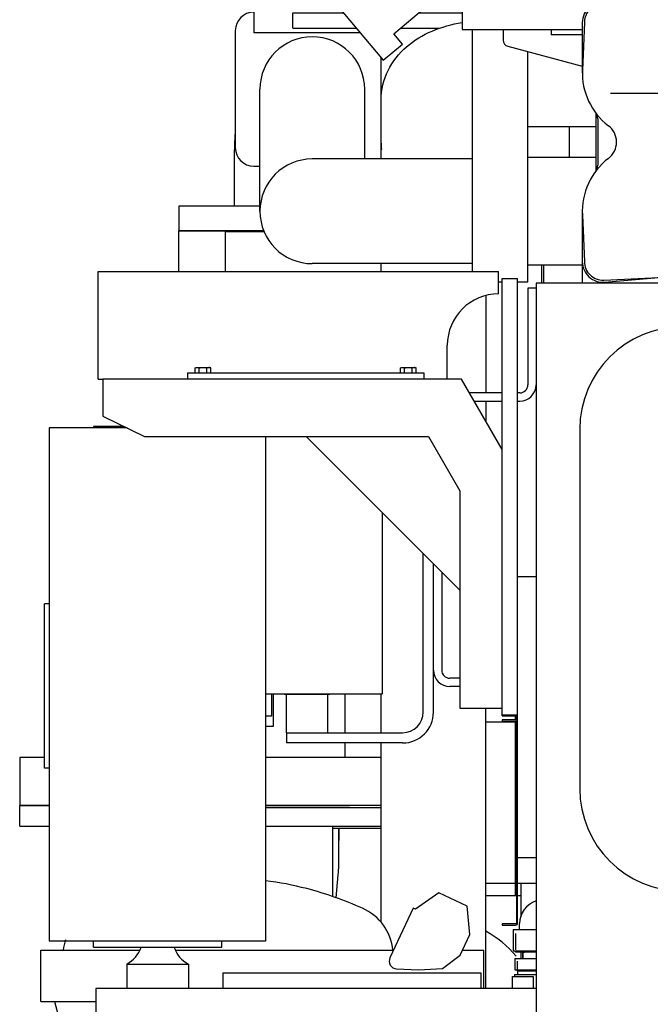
# Model space of a CAD drawing. Header units: millimetres. Extents: x 0 to 1189, y 0 to 841.
# Tile 36 of 103: x 341 to 372, y 632 to 680. Entities that reach past the tile are written whole.
import ezdxf

# ---------------------------------------------------------------- set-up
doc = ezdxf.new("R2010")
doc.units = ezdxf.units.MM
doc.header["$LTSCALE"] = 65.395
for name, color, linetype in [('1907_731000_02_SIMPLE1_D_ABL810', 7, 'CONTINUOUS'), ('1907_731000_02_SIMPLE1_T1_D_PBL811', 7, 'CONTINUOUS'), ('1907_765000_04_SIMPLE1_A_ABL817', 7, 'CONTINUOUS'), ('1907_765000_04_SIMPLE1_T1_A_PBL818', 7, 'CONTINUOUS'), ('1937_111000_09_SIMPLE1_D_ABL790', 7, 'CONTINUOUS'), ('1937_111000_09_SIMPLE1_T1_D_PBL791', 7, 'CONTINUOUS'), ('1937_111200_09_SIMPLE1_B_ABL822', 7, 'CONTINUOUS'), ('1937_111200_09_SIMPLE1_T2_B_PBL874', 7, 'CONTINUOUS'), ('1937_832000_08_SIMPLE1_T2_X_PBL861', 7, 'CONTINUOUS'), ('1937_832000_08_SIMPLE1_X_ABL860', 7, 'CONTINUOUS'), ('32007_040000_TLKGS_KS_ABL840', 7, 'CONTINUOUS'), ('32007_040000_TLKGS_KS_V_ABL792', 7, 'CONTINUOUS'), ('32007_041000_TLKGS_KS_ABL841', 7, 'CONTINUOUS'), ('32007_041000_TLKGS_KS_V_ABL793', 7, 'CONTINUOUS'), ('32007_060000_TLKGS_KGS_ABL805', 7, 'CONTINUOUS'), ('32007_060000_TLKGS_KGS_V_ABL796', 7, 'CONTINUOUS'), ('32007_061000_TLKGS_KGS_V_ABL797', 7, 'CONTINUOUS'), ('32007_062000_TLKGS_KGS_TL_ABL867', 7, 'CONTINUOUS'), ('32007_062000_TLKGS_KGS_TL_V_ABL824', 7, 'CONTINUOUS'), ('32007_390200_01_SIMPLE1_T1_X_PBL845', 7, 'CONTINUOUS'), ('32007_390200_01_SIMPLE1_T2_X_PBL864', 7, 'CONTINUOUS'), ('32007_390200_01_SIMPLE1_X#AF0_ABL844', 7, 'CONTINUOUS'), ('32007_390500_01_SIMPLE1_T1_X_PBL831', 7, 'CONTINUOUS'), ('32007_390500_01_SIMPLE1_X_ABL830', 7, 'CONTINUOUS'), ('32007_394500_01_ABL842', 7, 'CONTINUOUS'), ('32007_723600_01_SIMPLE1_A_ABL872', 7, 'CONTINUOUS'), ('32007_723600_01_SIMPLE1_T1_A_PBL873', 7, 'CONTINUOUS'), ('32007_724700_02_SIMPLE1_T1_X_PBL871', 7, 'CONTINUOUS'), ('32007_724700_02_SIMPLE1_X_ABL870', 7, 'CONTINUOUS'), ('32007_728000_01_SIMPLE1_T2_X_PBL826', 7, 'CONTINUOUS'), ('32007_728000_01_SIMPLE1_T3_X_PBL827', 7, 'CONTINUOUS'), ('32007_728000_01_SIMPLE1_T3_X_PBL879', 7, 'CONTINUOUS'), ('32007_728000_01_SIMPLE1_X_ABL825', 7, 'CONTINUOUS'), ('32007_833000_01_SIMPLE1_T1_X_PBL875', 7, 'CONTINUOUS'), ('32007_833000_01_SIMPLE1_T3_X_PBL839', 7, 'CONTINUOUS'), ('32007_833000_01_SIMPLE1_X#AF1_ABL838', 7, 'CONTINUOUS'), ('32007_833000_02_SIMPLE1_T2_X_PBL854', 7, 'CONTINUOUS'), ('32007_833000_02_SIMPLE1_X_ABL853', 7, 'CONTINUOUS'), ('32007_836000_02_SIMPLE1_T2_X_PBL856', 7, 'CONTINUOUS'), ('32007_836000_02_SIMPLE1_X_ABL855', 7, 'CONTINUOUS'), ('32007_839200_01_ABL868', 7, 'CONTINUOUS'), ('32007_839200_01_SIMPLE1_A_ABL865', 7, 'CONTINUOUS'), ('32007_839200_01_SIMPLE1_T1_A_PBL866', 7, 'CONTINUOUS'), ('32067_000000_TLKGS_MARKETING_ABL783', 7, 'CONTINUOUS'), ('32067_030000_TLKGS_V_ABL784', 7, 'CONTINUOUS'), ('32067_100000_TLKGS_V_ABL785', 7, 'CONTINUOUS'), ('32067_300000_TLKGS_V_ABL832', 7, 'CONTINUOUS'), ('32067_390200_01_SIMPLE1_T1_X_PBL863', 7, 'CONTINUOUS'), ('32067_390200_01_SIMPLE1_X_ABL862', 7, 'CONTINUOUS'), ('32067_700000_TLKGS_V_ABL802', 7, 'CONTINUOUS'), ('32067_727000_01_SIMPLE1_T1_X_PBL804', 7, 'CONTINUOUS'), ('32067_727000_01_SIMPLE1_X_ABL803', 7, 'CONTINUOUS'), ('32067_800000_TLKGS_V_ABL837', 7, 'CONTINUOUS'), ('34007_390500_01_SIMPLE1_T1_X_PBL829', 7, 'CONTINUOUS'), ('34007_390500_01_SIMPLE1_X_ABL828', 7, 'CONTINUOUS'), ('34007_390700_01_SIMPLE1_T1_X_PBL835', 7, 'CONTINUOUS'), ('34007_390700_01_SIMPLE1_T2_X_PBL834', 7, 'CONTINUOUS'), ('34007_390700_01_SIMPLE1_T3_X_PBL836', 7, 'CONTINUOUS'), ('34007_390700_01_SIMPLE1_X#AF0_ABL833', 7, 'CONTINUOUS'), ('34007_394000_01_SIMPLE1_T1_X_PBL849', 7, 'CONTINUOUS'), ('34007_394000_01_SIMPLE1_X_ABL848', 7, 'CONTINUOUS'), ('34007_394200_01_SIMPLE1_T1_X_PBL859', 7, 'CONTINUOUS'), ('34007_394200_01_SIMPLE1_T2_X_PBL852', 7, 'CONTINUOUS'), ('34007_394200_01_SIMPLE1_T3_X_PBL851', 7, 'CONTINUOUS'), ('34007_394200_01_SIMPLE1_X_ABL850', 7, 'CONTINUOUS'), ('46007_884508_01_PBL843', 7, 'CONTINUOUS'), ('D3955-S16E-G1_2_PBL869', 7, 'CONTINUOUS'), ('I4017-M8X20_PBL847', 7, 'CONTINUOUS'), ('I4017-M8X20_PBL858', 7, 'CONTINUOUS'), ('right_11_VBL782', 7, 'CONTINUOUS')]:
    doc.layers.add(name, color=color, linetype=linetype)

# ---------------------------------------------------------------- blocks, each defined once
blk = doc.blocks.new('1937_111000_09_SIMPLE1_T1_D_PBL791', base_point=(396.507, 619.625))
at = {"layer": '1937_111000_09_SIMPLE1_T1_D_PBL791', "color": 7, "linetype": 'Continuous'}
for p, q in [((366.007, 666.75), (366.007, 619.069)), ((432.007, 666.75), (366.007, 666.75)), ((366.007, 652.45), (365.107, 652.45)), ((366.007, 638.75), (365.107, 638.75))]:
    blk.add_line(p, q, dxfattribs=at)
blk = doc.blocks.new('1937_111000_09_SIMPLE1_D_ABL790', base_point=(396.507, 626.3))
at = {"layer": '1937_111000_09_SIMPLE1_T1_D_PBL791'}
blk.add_blockref('1937_111000_09_SIMPLE1_T1_D_PBL791', (396.507, 619.625), dxfattribs=at)
blk = doc.blocks.new('1937_111200_09_SIMPLE1_T2_B_PBL874', base_point=(382.882, 650.875))
at = {"layer": '1937_111200_09_SIMPLE1_T2_B_PBL874', "color": 7, "linetype": 'Continuous'}
for p, q in [((392.632, 664.625), (373.132, 664.625)), ((368.132, 659.625), (368.132, 642.125)), ((397.632, 642.125), (397.632, 659.625)), ((373.132, 637.125), (392.632, 637.125))]:
    blk.add_line(p, q, dxfattribs=at)
for centre, start, end in [((373.132, 659.625), 90, 180), ((392.632, 659.625), 0, 90), ((373.132, 642.125), 180, 270), ((392.632, 642.125), 270, 360)]:
    blk.add_arc(centre, 5, start, end, dxfattribs=at)
blk = doc.blocks.new('1937_111200_09_SIMPLE1_B_ABL822', base_point=(399.979, 637.957))
at = {"layer": '1937_111200_09_SIMPLE1_T2_B_PBL874'}
blk.add_blockref('1937_111200_09_SIMPLE1_T2_B_PBL874', (382.882, 650.875), dxfattribs=at)
blk = doc.blocks.new('32067_100000_TLKGS_V_ABL785', base_point=(396.507, 616.65))
at = {"layer": '1937_111000_09_SIMPLE1_D_ABL790'}
blk.add_blockref('1937_111000_09_SIMPLE1_D_ABL790', (396.507, 626.3), dxfattribs=at)
at = {"layer": '1937_111200_09_SIMPLE1_B_ABL822'}
blk.add_blockref('1937_111200_09_SIMPLE1_B_ABL822', (399.979, 637.957), dxfattribs=at)
blk = doc.blocks.new('32067_727000_01_SIMPLE1_T1_X_PBL804', base_point=(381.185, 709.573))
at = {"layer": '32067_727000_01_SIMPLE1_T1_X_PBL804', "color": 7, "linetype": 'Continuous'}
for p, q in [((352.265, 720.014), (352.265, 678.95)), ((353.113, 684.105), (358.562, 677.611)), ((359.075, 678.897), (360.624, 680.196)), ((357.438, 678.95), (352.265, 678.95)), ((359.496, 678.395), (359.075, 678.897)), ((366.746, 679.1), (366.746, 678.846)), ((368.257, 678.846), (366.746, 678.846)), ((358.562, 677.611), (359.496, 678.395))]:
    blk.add_line(p, q, dxfattribs=at)
blk = doc.blocks.new('32067_727000_01_SIMPLE1_X_ABL803', base_point=(381.185, 709.573))
at = {"layer": '32067_727000_01_SIMPLE1_T1_X_PBL804'}
blk.add_blockref('32067_727000_01_SIMPLE1_T1_X_PBL804', (381.185, 709.573), dxfattribs=at)
blk = doc.blocks.new('32067_700000_TLKGS_V_ABL802', base_point=(381.185, 709.573))
at = {"layer": '32067_727000_01_SIMPLE1_X_ABL803'}
blk.add_blockref('32067_727000_01_SIMPLE1_X_ABL803', (381.185, 709.573), dxfattribs=at)
blk = doc.blocks.new('34007_390700_01_SIMPLE1_T2_X_PBL834', base_point=(354.402, 654.062))
at = {"layer": '34007_390700_01_SIMPLE1_T2_X_PBL834', "color": 7, "linetype": 'Continuous'}
for p, q in [((344.907, 662.075), (344.907, 660.275)), ((362.379, 662.075), (344.907, 662.075)), ((364.357, 658.649), (362.379, 662.075)), ((344.907, 660.275), (346.939, 659.275)), ((344.447, 659.775), (344.447, 659.695)), ((345.923, 659.775), (344.447, 659.775)), ((346.939, 659.275), (360.763, 659.275)), ((354.807, 659.275), (362.29, 651.793)), ((360.763, 659.275), (362.29, 656.63)), ((362.29, 656.63), (362.29, 646.05)), ((362.29, 646.05), (364.357, 646.05))]:
    blk.add_line(p, q, dxfattribs=at)
blk = doc.blocks.new('34007_390700_01_SIMPLE1_T1_X_PBL835', base_point=(355.227, 628.687))
at = {"layer": '34007_390700_01_SIMPLE1_T1_X_PBL835', "color": 7, "linetype": 'Continuous'}
for p, q in [((344.447, 634.395), (344.447, 634.695)), ((350.697, 634.395), (350.697, 634.695)), ((344.447, 634.395), (350.697, 634.395)), ((346.072, 633.576), (346.072, 632.395)), ((346.072, 633.576), (349.072, 633.576)), ((349.072, 633.576), (349.072, 632.395)), ((344.572, 632.395), (344.572, 629.627)), ((366.007, 632.395), (344.572, 632.395)), ((344.49, 629.373), (344.572, 629.627)), ((351.202, 627.192), (344.49, 629.373)), ((365.707, 622.479), (360.218, 624.263)), ((366.007, 622.697), (365.707, 622.479))]:
    blk.add_line(p, q, dxfattribs=at)
for centre, start, end in [((345.358, 634.895), 298.4339, 340.5293), ((349.786, 634.895), 199.4707, 241.5661)]:
    blk.add_arc(centre, 1.5, start, end, dxfattribs=at)
blk = doc.blocks.new('34007_390700_01_SIMPLE1_T3_X_PBL836', base_point=(354.432, 664.275))
at = {"layer": '34007_390700_01_SIMPLE1_T3_X_PBL836', "color": 7, "linetype": 'Continuous'}
for p, q in [((344.682, 662.075), (344.682, 667.325)), ((344.682, 667.325), (364.182, 667.325)), ((364.182, 666.225), (364.182, 667.325)), ((361.682, 662.075), (361.682, 663.725)), ((344.682, 662.075), (344.907, 662.075))]:
    blk.add_line(p, q, dxfattribs=at)
blk.add_arc((364.182, 663.725), 2.5, 90, 180, dxfattribs=at)
blk = doc.blocks.new('34007_390700_01_SIMPLE1_X#AF0_ABL833', base_point=(355.227, 644.902))
at = {"layer": '34007_390700_01_SIMPLE1_T1_X_PBL835'}
blk.add_blockref('34007_390700_01_SIMPLE1_T1_X_PBL835', (355.227, 628.687), dxfattribs=at)
at = {"layer": '34007_390700_01_SIMPLE1_T2_X_PBL834'}
blk.add_blockref('34007_390700_01_SIMPLE1_T2_X_PBL834', (354.402, 654.062), dxfattribs=at)
at = {"layer": '34007_390700_01_SIMPLE1_T3_X_PBL836'}
blk.add_blockref('34007_390700_01_SIMPLE1_T3_X_PBL836', (354.432, 664.275), dxfattribs=at)
blk = doc.blocks.new('32007_390200_01_SIMPLE1_T1_X_PBL845', base_point=(400.757, 646.587))
at = {"layer": '32007_390200_01_SIMPLE1_T1_X_PBL845', "color": 40, "linetype": 'Continuous'}
blk.add_line((369.627, 676), (405.554, 676), dxfattribs=at)
at = {"layer": '32007_390200_01_SIMPLE1_T1_X_PBL845', "color": 7, "linetype": 'Continuous'}
for p, q in [((364.357, 645.725), (364.357, 666.975)), ((364.357, 666.975), (365.107, 666.975)), ((365.107, 645.375), (365.107, 666.975)), ((364.357, 645.725), (365.045, 645.725)), ((365.007, 645.475), (365.007, 645.725)), ((365.045, 645.465), (365.045, 645.725)), ((365.007, 636.975), (365.007, 645.413)), ((365.007, 636.975), (365.045, 636.975))]:
    blk.add_line(p, q, dxfattribs=at)
blk = doc.blocks.new('32007_390200_01_SIMPLE1_T2_X_PBL864', base_point=(364.701, 641.325))
at = {"layer": '32007_390200_01_SIMPLE1_T2_X_PBL864', "color": 7, "linetype": 'Continuous'}
for p, q in [((364.357, 645.675), (364.357, 645.725)), ((364.357, 645.675), (365.007, 645.675)), ((365.007, 636.925), (365.007, 636.975)), ((365.007, 636.925), (365.045, 636.925))]:
    blk.add_line(p, q, dxfattribs=at)
blk = doc.blocks.new('32007_390200_01_SIMPLE1_X#AF0_ABL844', base_point=(400.757, 646.587))
at = {"layer": '32007_390200_01_SIMPLE1_T1_X_PBL845'}
blk.add_blockref('32007_390200_01_SIMPLE1_T1_X_PBL845', (400.757, 646.587), dxfattribs=at)
at = {"layer": '32007_390200_01_SIMPLE1_T2_X_PBL864'}
blk.add_blockref('32007_390200_01_SIMPLE1_T2_X_PBL864', (364.701, 641.325), dxfattribs=at)
blk = doc.blocks.new('32067_390200_01_SIMPLE1_T1_X_PBL863', base_point=(364.732, 640.475))
at = {"layer": '32067_390200_01_SIMPLE1_T1_X_PBL863', "color": 7, "linetype": 'Continuous'}
for p, q in [((364.357, 645.475), (364.357, 645.413)), ((365.007, 645.475), (364.357, 645.475)), ((364.357, 645.413), (365.007, 645.413)), ((365.045, 645.375), (365.045, 635.575)), ((365.107, 635.575), (365.107, 645.375)), ((364.357, 635.538), (364.357, 635.475)), ((365.007, 635.538), (364.357, 635.538)), ((364.357, 635.475), (365.007, 635.475))]:
    blk.add_line(p, q, dxfattribs=at)
for centre, radius, start, end in [((365.007, 645.375), 0.1, 0, 90), ((365.007, 645.375), 0.0375, 0, 90), ((365.007, 635.575), 0.1, 270, 360), ((365.007, 635.575), 0.0375, 270, 360)]:
    blk.add_arc(centre, radius, start, end, dxfattribs=at)
blk = doc.blocks.new('32067_390200_01_SIMPLE1_X_ABL862', base_point=(364.732, 640.475))
at = {"layer": '32067_390200_01_SIMPLE1_T1_X_PBL863'}
blk.add_blockref('32067_390200_01_SIMPLE1_T1_X_PBL863', (364.732, 640.475), dxfattribs=at)
blk = doc.blocks.new('32067_300000_TLKGS_V_ABL832', base_point=(390.802, 646.587))
at = {"layer": '32007_390200_01_SIMPLE1_X#AF0_ABL844'}
blk.add_blockref('32007_390200_01_SIMPLE1_X#AF0_ABL844', (400.757, 646.587), dxfattribs=at)
at = {"layer": '32067_390200_01_SIMPLE1_X_ABL862'}
blk.add_blockref('32067_390200_01_SIMPLE1_X_ABL862', (364.732, 640.475), dxfattribs=at)
at = {"layer": '34007_390700_01_SIMPLE1_X#AF0_ABL833'}
blk.add_blockref('34007_390700_01_SIMPLE1_X#AF0_ABL833', (355.227, 644.902), dxfattribs=at)
blk = doc.blocks.new('32007_833000_01_SIMPLE1_T3_X_PBL839', base_point=(361.009, 656.173))
at = {"layer": '32007_833000_01_SIMPLE1_T3_X_PBL839', "color": 7, "linetype": 'Continuous'}
for p, q in [((352.265, 679.95), (352.257, 679.95)), ((354.157, 679.165), (354.157, 679.915)), ((354.157, 679.915), (356.629, 679.915)), ((360.288, 679.915), (362.407, 679.915)), ((351.357, 679.05), (351.357, 673.35)), ((354.157, 679.165), (357.258, 679.165)), ((359.394, 679.165), (361.306, 679.165)), ((362.907, 667.325), (362.907, 679.1)), ((365.607, 666.8), (365.607, 678.028)), ((358.457, 675.675), (358.457, 677.736)), ((352.557, 670.25), (352.557, 676.2)), ((357.657, 672.8), (357.657, 676.2)), ((358.457, 672.8), (358.457, 675.675)), ((358.457, 673.565), (358.457, 675.675)), ((368.907, 675.047), (368.907, 672.197)), ((365.607, 674.375), (368.907, 674.375)), ((351.307, 673.04), (351.307, 670.507)), ((358.457, 672.8), (358.457, 673.265)), ((358.457, 673.265), (358.471, 673.265)), ((362.907, 672.8), (355.107, 672.8)), ((368.907, 672.875), (365.607, 672.875)), ((352.257, 672.45), (352.557, 672.45)), ((348.607, 670.507), (348.607, 669.307)), ((352.557, 670.507), (348.607, 670.507)), ((352.741, 669.307), (348.607, 669.307)), ((362.907, 667.7), (355.107, 667.7)), ((358.457, 667.325), (358.457, 667.7)), ((368.257, 667.796), (368.257, 666.75)), ((368.257, 667.625), (365.607, 667.625)), ((372.732, 666.75), (373.41, 667.504)), ((364.357, 666.8), (364.182, 666.8)), ((365.607, 666.8), (365.107, 666.8)), ((363.557, 666.138), (363.557, 661.4)), ((363.557, 661), (363.557, 660.035)), ((358.457, 644.85), (358.457, 646.75)), ((363.557, 632.395), (363.557, 646.05)), ((358.457, 635.614), (358.457, 644.35))]:
    blk.add_line(p, q, dxfattribs=at)
for centre, radius, start, end in [((352.257, 679.05), 0.9, 90, 180), ((355.107, 676.2), 2.55, 0, 180), ((365.441, 673.054), 14.133, 175.2798, 180.058), ((352.257, 673.35), 0.9, 180, 270), ((355.107, 670.25), 2.55, 90, 270), ((361.007, 630.6), 5.245, 39.9604, 60.8144)]:
    blk.add_arc(centre, radius, start, end, dxfattribs=at)
blk.add_ellipse((361.007, 673.565), major_axis=(0, 2.944), ratio=0.866025, start_param=1.570796, end_param=1.672779, dxfattribs=at)
blk.add_open_spline([(358.457, 675.675), (358.457, 676.168), (358.693, 677.161), (359.638, 678.335), (360.935, 679.1), (361.905, 679.365), (362.406, 679.448)], degree=3, knots=[0, 0, 0, 0, 0.249437, 0.495868, 0.74297, 1, 1, 1, 1], dxfattribs=at)
blk = doc.blocks.new('32007_833000_01_SIMPLE1_T1_X_PBL875', base_point=(371.509, 673.574))
at = {"layer": '32007_833000_01_SIMPLE1_T1_X_PBL875', "color": 7, "linetype": 'Continuous'}
for p, q in [((368.357, 679.452), (368.26, 677.134)), ((374.757, 670.25), (374.757, 676.998)), ((368.262, 670.07), (368.357, 667.803)), ((369.297, 666.9), (371.649, 667.003))]:
    blk.add_line(p, q, dxfattribs=at)
for centre, radius, start, end in [((369.257, 679.449), 0.9, 123.15, 179.7754), ((371.507, 676.998), 3.25, 0, 81.3046), ((371.507, 676.998), 3.25, 177.6109, 232.4912), ((368.923, 673.624), 1, 307.4521, 52.7629), ((371.507, 670.25), 3.25, 127.4426, 183.1763), ((371.507, 670.25), 3.25, 272.5, 360), ((369.257, 667.799), 0.9, 179.7712, 272.5)]:
    blk.add_arc(centre, radius, start, end, dxfattribs=at)
blk = doc.blocks.new('32007_833000_01_SIMPLE1_X#AF1_ABL838', base_point=(371.509, 673.574))
at = {"layer": '32007_833000_01_SIMPLE1_T1_X_PBL875'}
blk.add_blockref('32007_833000_01_SIMPLE1_T1_X_PBL875', (371.509, 673.574), dxfattribs=at)
at = {"layer": '32007_833000_01_SIMPLE1_T3_X_PBL839'}
blk.add_blockref('32007_833000_01_SIMPLE1_T3_X_PBL839', (361.009, 656.173), dxfattribs=at)
blk = doc.blocks.new('1937_832000_08_SIMPLE1_T2_X_PBL861', base_point=(370.157, 673.48))
at = {"layer": '1937_832000_08_SIMPLE1_T2_X_PBL861', "color": 7, "linetype": 'Continuous'}
for p, q in [((362.407, 680.196), (362.407, 679.1)), ((377.907, 680.196), (377.907, 680.1)), ((375.107, 679.75), (373.239, 679.75)), ((368.257, 679.45), (368.257, 677)), ((362.407, 679.1), (368.257, 679.1)), ((364.407, 679.1), (364.407, 678.58)), ((374.069, 679), (375.107, 679)), ((364.63, 678.29), (368.257, 677.318)), ((369.007, 674.75), (369.007, 672.496)), ((368.257, 670.246), (368.257, 667.796)), ((374.645, 668.237), (374.56, 668.323)), ((369.342, 666.799), (371.783, 667.007)), ((373.907, 667), (373.907, 666.75))]:
    blk.add_line(p, q, dxfattribs=at)
for centre, radius, start, end in [((369.257, 679.45), 1, 131.2275, 180), ((371.507, 677), 3.25, 79.6363, 80.9349), ((364.707, 678.58), 0.3, 180, 255), ((368.507, 674.75), 0.5, 0, 36.8699), ((368.507, 672.496), 0.5, 323.1301, 360), ((371.507, 670.246), 3.25, 335.2605, 353.8325), ((374.913, 668.676), 0.5, 155.2605, 225), ((373.407, 667), 1.75, 13.0194, 45), ((369.257, 667.796), 1, 180, 274.873), ((371.507, 670.246), 3.25, 274.873, 291.1686), ((371.507, 670.246), 3.25, 297.1245, 300.2517), ((373.4, 667), 0.507, 0, 120.2517)]:
    blk.add_arc(centre, radius, start, end, dxfattribs=at)
blk = doc.blocks.new('1937_832000_08_SIMPLE1_X_ABL860', base_point=(370.157, 673.48))
at = {"layer": '1937_832000_08_SIMPLE1_T2_X_PBL861'}
blk.add_blockref('1937_832000_08_SIMPLE1_T2_X_PBL861', (370.157, 673.48), dxfattribs=at)
blk = doc.blocks.new('32067_800000_TLKGS_V_ABL837', base_point=(370.157, 673.499))
at = {"layer": '1937_832000_08_SIMPLE1_X_ABL860'}
blk.add_blockref('1937_832000_08_SIMPLE1_X_ABL860', (370.157, 673.48), dxfattribs=at)
at = {"layer": '32007_833000_01_SIMPLE1_X#AF1_ABL838'}
blk.add_blockref('32007_833000_01_SIMPLE1_X#AF1_ABL838', (371.509, 673.574), dxfattribs=at)
blk = doc.blocks.new('32067_030000_TLKGS_V_ABL784', base_point=(395.64, 636.462))
at = {"layer": '32067_100000_TLKGS_V_ABL785'}
blk.add_blockref('32067_100000_TLKGS_V_ABL785', (396.507, 616.65), dxfattribs=at)
at = {"layer": '32067_300000_TLKGS_V_ABL832'}
blk.add_blockref('32067_300000_TLKGS_V_ABL832', (390.802, 646.587), dxfattribs=at)
at = {"layer": '32067_700000_TLKGS_V_ABL802'}
blk.add_blockref('32067_700000_TLKGS_V_ABL802', (381.185, 709.573), dxfattribs=at)
at = {"layer": '32067_800000_TLKGS_V_ABL837'}
blk.add_blockref('32067_800000_TLKGS_V_ABL837', (370.157, 673.499), dxfattribs=at)
blk = doc.blocks.new('1907_731000_02_SIMPLE1_T1_D_PBL811', base_point=(396.507, 609.942))
at = {"layer": '1907_731000_02_SIMPLE1_T1_D_PBL811', "color": 7, "linetype": 'Continuous'}
blk.add_circle((396.507, 600), 35.975, dxfattribs=at)
blk = doc.blocks.new('1907_731000_02_SIMPLE1_D_ABL810', base_point=(396.507, 609.942))
at = {"layer": '1907_731000_02_SIMPLE1_T1_D_PBL811'}
blk.add_blockref('1907_731000_02_SIMPLE1_T1_D_PBL811', (396.507, 609.942), dxfattribs=at)
blk = doc.blocks.new('32007_390500_01_SIMPLE1_T1_X_PBL831', base_point=(347.56, 647.195))
at = {"layer": '32007_390500_01_SIMPLE1_T1_X_PBL831', "color": 7, "linetype": 'Continuous'}
for p, q in [((342.297, 659.695), (342.297, 634.695)), ((346.086, 659.695), (342.297, 659.695)), ((352.822, 659.275), (352.822, 634.695)), ((352.822, 634.695), (342.297, 634.695))]:
    blk.add_line(p, q, dxfattribs=at)
blk = doc.blocks.new('32007_390500_01_SIMPLE1_X_ABL830', base_point=(347.56, 647.195))
at = {"layer": '32007_390500_01_SIMPLE1_T1_X_PBL831'}
blk.add_blockref('32007_390500_01_SIMPLE1_T1_X_PBL831', (347.56, 647.195), dxfattribs=at)
blk = doc.blocks.new('32007_041000_TLKGS_KS_V_ABL793', base_point=(388.39, 609.942))
at = {"layer": '1907_731000_02_SIMPLE1_D_ABL810'}
blk.add_blockref('1907_731000_02_SIMPLE1_D_ABL810', (396.507, 609.942), dxfattribs=at)
at = {"layer": '32007_390500_01_SIMPLE1_X_ABL830'}
blk.add_blockref('32007_390500_01_SIMPLE1_X_ABL830', (347.56, 647.195), dxfattribs=at)
blk = doc.blocks.new('32007_040000_TLKGS_KS_V_ABL792', base_point=(388.39, 609.942))
at = {"layer": '32007_041000_TLKGS_KS_V_ABL793'}
blk.add_blockref('32007_041000_TLKGS_KS_V_ABL793', (388.39, 609.942), dxfattribs=at)
blk = doc.blocks.new('1907_765000_04_SIMPLE1_T1_A_PBL818', base_point=(353.87, 622.5))
at = {"layer": '1907_765000_04_SIMPLE1_T1_A_PBL818', "color": 7, "linetype": 'Continuous'}
for p, q in [((361.271, 637.043), (360.138, 636.25)), ((362.651, 636.4), (361.271, 637.043)), ((360.017, 636.305), (358.888, 633.883)), ((360.138, 636.25), (360.017, 636.305)), ((362.772, 635.02), (362.651, 636.4)), ((362.302, 634.013), (362.772, 635.02)), ((341.882, 631.75), (341.882, 634.25)), ((341.882, 634.25), (346.709, 634.25)), ((348.436, 634.25), (359.058, 634.25)), ((362.413, 634.25), (363.457, 634.25)), ((363.457, 632.395), (363.457, 634.25)), ((361.445, 633.355), (362.302, 634.013)), ((359.21, 633.35), (360.279, 633.3)), ((360.279, 633.3), (361.445, 633.355)), ((350.757, 633.15), (350.757, 632.395)), ((350.757, 633.15), (363.307, 633.15)), ((363.307, 633.15), (363.307, 632.395)), ((364.857, 632.395), (364.857, 632.98)), ((364.857, 632.98), (365.857, 632.98)), ((365.857, 632.98), (365.857, 632.395)), ((341.882, 631.75), (344.572, 631.75)), ((342.557, 631.75), (342.882, 630.537)), ((342.882, 630.537), (342.882, 621.377)), ((342.882, 630.537), (344.572, 630.537)), ((360.682, 624.112), (360.682, 623.285)), ((360.267, 623.285), (360.682, 623.285)), ((360.267, 622.85), (364.566, 622.85)), ((364.857, 622.755), (364.857, 621.9)), ((360.267, 622.25), (364.857, 622.25)), ((365.857, 622.588), (365.857, 621.9)), ((342.943, 621.036), (343.471, 619.58)), ((343.507, 619.375), (343.507, 609.4)), ((350.817, 614.35), (350.707, 614.35)), ((350.817, 614.25), (350.807, 614.25)), ((345.007, 607.9), (345.757, 607.9)), ((345.757, 608.211), (345.757, 607.25)), ((347.238, 607.9), (347.507, 607.9)), ((347.257, 607.9), (347.257, 607.25)), ((347.257, 607.25), (345.757, 607.25))]:
    blk.add_line(p, q, dxfattribs=at)
for centre, radius, start, end in [((351.007, 622.757), 14.993, 75.1999, 83.0449), ((350.265, 619.947), 17.9, 65.9738, 75.1999), ((356.525, 633.99), 2.525, 5.9197, 65.9738), ((345.49, 633.99), 2.525, 162.1377, 174.0803), ((359.227, 633.725), 0.375, 155, 267.3), ((343.882, 621.377), 1, 180, 199.9645), ((342.907, 619.375), 0.6, 0, 19.9645), ((350.707, 613.55), 0.8, 90, 180), ((350.807, 613.45), 0.8, 90, 172.7926), ((345.007, 609.4), 1.5, 180, 270)]:
    blk.add_arc(centre, radius, start, end, dxfattribs=at)
blk.add_open_spline([(362.29, 623.59), (361.754, 623.488), (361.218, 623.386), (360.682, 623.285)], degree=3, dxfattribs=at)
blk.add_open_spline([(347.238, 607.9), (347.199, 607.9), (347.091, 607.935), (346.907, 608.009), (346.678, 608.124), (346.431, 608.251), (346.222, 608.347), (346.058, 608.391), (345.93, 608.402), (345.795, 608.353), (345.757, 608.254), (345.757, 608.211)], degree=3, knots=[0, 0, 0, 0, 0.070876, 0.197515, 0.357061, 0.528466, 0.693928, 0.767479, 0.830464, 0.923967, 1, 1, 1, 1], dxfattribs=at)
blk = doc.blocks.new('1907_765000_04_SIMPLE1_A_ABL817', base_point=(353.87, 622.5))
at = {"layer": '1907_765000_04_SIMPLE1_T1_A_PBL818'}
blk.add_blockref('1907_765000_04_SIMPLE1_T1_A_PBL818', (353.87, 622.5), dxfattribs=at)
blk = doc.blocks.new('34007_390500_01_SIMPLE1_T1_X_PBL829', base_point=(342.177, 647.12))
at = {"layer": '34007_390500_01_SIMPLE1_T1_X_PBL829', "color": 7, "linetype": 'Continuous'}
for p, q in [((342.057, 643.12), (342.057, 651.12)), ((342.297, 651.12), (342.057, 651.12)), ((342.297, 643.12), (342.057, 643.12))]:
    blk.add_line(p, q, dxfattribs=at)
blk = doc.blocks.new('34007_390500_01_SIMPLE1_X_ABL828', base_point=(342.177, 647.12))
at = {"layer": '34007_390500_01_SIMPLE1_T1_X_PBL829'}
blk.add_blockref('34007_390500_01_SIMPLE1_T1_X_PBL829', (342.177, 647.12), dxfattribs=at)
blk = doc.blocks.new('34007_394000_01_SIMPLE1_T1_X_PBL849', base_point=(355.665, 650.363))
at = {"layer": '34007_394000_01_SIMPLE1_T1_X_PBL849', "color": 7, "linetype": 'Continuous'}
for p, q in [((358.507, 655.575), (358.507, 646.75)), ((352.822, 646.75), (358.507, 646.75)), ((353.112, 646.75), (353.112, 645.658)), ((353.207, 646.75), (353.207, 645.15)), ((353.112, 645.658), (352.822, 645.658)), ((353.207, 645.15), (352.822, 645.15))]:
    blk.add_line(p, q, dxfattribs=at)
blk = doc.blocks.new('34007_394000_01_SIMPLE1_X_ABL848', base_point=(355.665, 650.363))
at = {"layer": '34007_394000_01_SIMPLE1_T1_X_PBL849'}
blk.add_blockref('34007_394000_01_SIMPLE1_T1_X_PBL849', (355.665, 650.363), dxfattribs=at)
blk = doc.blocks.new('34007_394200_01_SIMPLE1_T3_X_PBL851', base_point=(354.857, 645.8))
at = {"layer": '34007_394200_01_SIMPLE1_T3_X_PBL851', "color": 7, "linetype": 'Continuous'}
for p, q in [((353.757, 646.725), (353.757, 646.75)), ((353.757, 646.725), (355.957, 646.725)), ((353.857, 644.85), (353.857, 646.725)), ((354.305, 646.725), (354.305, 646.75)), ((355.41, 646.725), (355.41, 646.75)), ((355.857, 644.85), (355.857, 646.725)), ((355.957, 646.725), (355.957, 646.75))]:
    blk.add_line(p, q, dxfattribs=at)
blk = doc.blocks.new('34007_394200_01_SIMPLE1_T2_X_PBL852', base_point=(357.432, 648.963))
at = {"layer": '34007_394200_01_SIMPLE1_T2_X_PBL852', "color": 7, "linetype": 'Continuous'}
for p, q in [((360.507, 645.85), (360.507, 653.575)), ((361.007, 645.85), (361.007, 653.075)), ((353.857, 644.85), (353.857, 644.35)), ((353.857, 644.85), (359.507, 644.85)), ((359.507, 644.35), (353.857, 644.35))]:
    blk.add_line(p, q, dxfattribs=at)
for radius in [1.5, 1]:
    blk.add_arc((359.507, 645.85), radius, 270, 360, dxfattribs=at)
blk = doc.blocks.new('34007_394200_01_SIMPLE1_T1_X_PBL859', base_point=(363.507, 656.8))
at = {"layer": '34007_394200_01_SIMPLE1_T1_X_PBL859', "color": 7, "linetype": 'Continuous'}
for p, q in [((365.607, 666.5), (365.607, 661.8)), ((366.007, 666.5), (365.607, 666.5)), ((364.357, 661.4), (362.769, 661.4)), ((363, 661), (364.357, 661)), ((365.207, 661.4), (365.107, 661.4)), ((365.107, 661), (365.207, 661)), ((361.407, 652.675), (361.407, 647.9)), ((362.29, 647.5), (361.807, 647.5)), ((362.29, 647.1), (361.807, 647.1))]:
    blk.add_line(p, q, dxfattribs=at)
for centre, radius, start, end in [((365.207, 661.8), 0.8, 270, 360), ((365.207, 661.8), 0.4, 270, 360), ((361.807, 647.9), 0.8, 180, 270), ((361.807, 647.9), 0.4, 180, 270)]:
    blk.add_arc(centre, radius, start, end, dxfattribs=at)
blk = doc.blocks.new('34007_394200_01_SIMPLE1_X_ABL850', base_point=(359.882, 655.425))
at = {"layer": '34007_394200_01_SIMPLE1_T1_X_PBL859'}
blk.add_blockref('34007_394200_01_SIMPLE1_T1_X_PBL859', (363.507, 656.8), dxfattribs=at)
at = {"layer": '34007_394200_01_SIMPLE1_T2_X_PBL852'}
blk.add_blockref('34007_394200_01_SIMPLE1_T2_X_PBL852', (357.432, 648.963), dxfattribs=at)
at = {"layer": '34007_394200_01_SIMPLE1_T3_X_PBL851'}
blk.add_blockref('34007_394200_01_SIMPLE1_T3_X_PBL851', (354.857, 645.8), dxfattribs=at)
blk = doc.blocks.new('32007_061000_TLKGS_KGS_V_ABL797', base_point=(395.712, 644.114))
at = {"layer": '1907_765000_04_SIMPLE1_A_ABL817'}
blk.add_blockref('1907_765000_04_SIMPLE1_A_ABL817', (353.87, 622.5), dxfattribs=at)
at = {"layer": '34007_390500_01_SIMPLE1_X_ABL828'}
blk.add_blockref('34007_390500_01_SIMPLE1_X_ABL828', (342.177, 647.12), dxfattribs=at)
at = {"layer": '34007_394000_01_SIMPLE1_X_ABL848'}
blk.add_blockref('34007_394000_01_SIMPLE1_X_ABL848', (355.665, 650.363), dxfattribs=at)
at = {"layer": '34007_394200_01_SIMPLE1_X_ABL850'}
blk.add_blockref('34007_394200_01_SIMPLE1_X_ABL850', (359.882, 655.425), dxfattribs=at)
blk = doc.blocks.new('32007_728000_01_SIMPLE1_T2_X_PBL826', base_point=(349.657, 655.3))
at = {"layer": '32007_728000_01_SIMPLE1_T2_X_PBL826', "color": 7, "linetype": 'Continuous'}
for p, q in [((348.607, 667.325), (348.607, 669.3)), ((348.607, 669.3), (352.744, 669.3)), ((350.857, 669.25), (350.857, 667.325)), ((352.766, 669.25), (350.857, 669.25)), ((356.703, 644.85), (356.703, 646.75)), ((356.703, 643.65), (356.703, 644.35)), ((340.857, 643.65), (340.857, 641.3)), ((342.057, 643.65), (340.857, 643.65)), ((358.457, 643.65), (352.822, 643.65)), ((342.297, 641.3), (340.857, 641.3)), ((358.457, 641.3), (352.822, 641.3))]:
    blk.add_line(p, q, dxfattribs=at)
blk = doc.blocks.new('32007_728000_01_SIMPLE1_T3_X_PBL827', base_point=(341.577, 640.8))
at = {"layer": '32007_728000_01_SIMPLE1_T3_X_PBL827', "color": 7, "linetype": 'Continuous'}
for p, q in [((340.857, 640.3), (340.857, 641.3)), ((340.857, 641.3), (342.297, 641.3)), ((340.857, 640.3), (342.297, 640.3))]:
    blk.add_line(p, q, dxfattribs=at)
blk = doc.blocks.new('32007_728000_01_SIMPLE1_T3_X_PBL879', base_point=(355.64, 640.8))
at = {"layer": '32007_728000_01_SIMPLE1_T3_X_PBL879', "color": 7, "linetype": 'Continuous'}
for p, q in [((352.822, 641.3), (356.94, 641.3)), ((352.822, 640.3), (358.457, 640.3))]:
    blk.add_line(p, q, dxfattribs=at)
blk = doc.blocks.new('32007_728000_01_SIMPLE1_X_ABL825', base_point=(349.657, 654.8))
at = {"layer": '32007_728000_01_SIMPLE1_T2_X_PBL826'}
blk.add_blockref('32007_728000_01_SIMPLE1_T2_X_PBL826', (349.657, 655.3), dxfattribs=at)
at = {"layer": '32007_728000_01_SIMPLE1_T3_X_PBL827'}
blk.add_blockref('32007_728000_01_SIMPLE1_T3_X_PBL827', (341.577, 640.8), dxfattribs=at)
at = {"layer": '32007_728000_01_SIMPLE1_T3_X_PBL879'}
blk.add_blockref('32007_728000_01_SIMPLE1_T3_X_PBL879', (355.64, 640.8), dxfattribs=at)
blk = doc.blocks.new('32007_833000_02_SIMPLE1_T2_X_PBL854', base_point=(357.284, 638.502))
at = {"layer": '32007_833000_02_SIMPLE1_T2_X_PBL854', "color": 7, "linetype": 'Continuous'}
for p, q in [((356.111, 640.2), (358.457, 640.2)), ((356.407, 640.2), (356.407, 639.6)), ((356.407, 638.853), (356.407, 640.2)), ((356.275, 636.805), (356.369, 637.927))]:
    blk.add_line(p, q, dxfattribs=at)
blk.add_arc((345.29, 638.851), 11.117, 355.229, 0.0093, dxfattribs=at)
blk = doc.blocks.new('32007_833000_02_SIMPLE1_X_ABL853', base_point=(357.284, 638.502))
at = {"layer": '32007_833000_02_SIMPLE1_T2_X_PBL854'}
blk.add_blockref('32007_833000_02_SIMPLE1_T2_X_PBL854', (357.284, 638.502), dxfattribs=at)
blk = doc.blocks.new('32007_836000_02_SIMPLE1_T2_X_PBL856', base_point=(355.64, 639.034))
at = {"layer": '32007_836000_02_SIMPLE1_T2_X_PBL856', "color": 7, "linetype": 'Continuous'}
for p, q in [((352.822, 641.205), (358.457, 641.205)), ((352.822, 640.3), (358.457, 640.3)), ((356.106, 636.862), (356.111, 640.3))]:
    blk.add_line(p, q, dxfattribs=at)
blk = doc.blocks.new('32007_836000_02_SIMPLE1_X_ABL855', base_point=(355.64, 639.034))
at = {"layer": '32007_836000_02_SIMPLE1_T2_X_PBL856'}
blk.add_blockref('32007_836000_02_SIMPLE1_T2_X_PBL856', (355.64, 639.034), dxfattribs=at)
blk = doc.blocks.new('32007_839200_01_SIMPLE1_T1_A_PBL866', base_point=(365.449, 634.816))
at = {"layer": '32007_839200_01_SIMPLE1_T1_A_PBL866', "color": 7, "linetype": 'Continuous'}
for p, q in [((364.891, 635.256), (364.891, 634.231)), ((364.891, 635.256), (366.007, 635.256)), ((365.203, 635.256), (365.203, 635.55)), ((364.891, 634.231), (366.007, 634.231)), ((365.357, 634.156), (365.357, 633.85)), ((364.978, 633.85), (364.978, 633.3)), ((364.978, 633.85), (366.007, 633.85)), ((364.978, 633.3), (366.007, 633.3)), ((365.107, 633.225), (365.107, 633.075)), ((364.957, 633.075), (364.957, 632.98)), ((364.957, 633.075), (366.007, 633.075))]:
    blk.add_line(p, q, dxfattribs=at)
blk.add_arc((366.361, 635.55), 1.158, 107.9157, 180, dxfattribs=at)
blk = doc.blocks.new('32007_839200_01_SIMPLE1_A_ABL865', base_point=(365.449, 634.816))
at = {"layer": '32007_839200_01_SIMPLE1_T1_A_PBL866'}
blk.add_blockref('32007_839200_01_SIMPLE1_T1_A_PBL866', (365.449, 634.816), dxfattribs=at)
blk = doc.blocks.new('32007_724700_02_SIMPLE1_T1_X_PBL871', base_point=(364.407, 635.675))
at = {"layer": '32007_724700_02_SIMPLE1_T1_X_PBL871', "color": 7, "linetype": 'Continuous'}
for p, q in [((365.257, 637.5), (365.257, 635.885)), ((365.045, 636.9), (363.557, 636.9)), ((365.257, 636.9), (365.107, 636.9)), ((365.257, 634.156), (365.257, 633.85))]:
    blk.add_line(p, q, dxfattribs=at)
blk = doc.blocks.new('32007_724700_02_SIMPLE1_X_ABL870', base_point=(364.407, 635.675))
at = {"layer": '32007_724700_02_SIMPLE1_T1_X_PBL871'}
blk.add_blockref('32007_724700_02_SIMPLE1_T1_X_PBL871', (364.407, 635.675), dxfattribs=at)
blk = doc.blocks.new('32007_723600_01_SIMPLE1_T1_A_PBL873', base_point=(365.597, 655.938))
at = {"layer": '32007_723600_01_SIMPLE1_T1_A_PBL873', "color": 7, "linetype": 'Continuous'}
for p, q in [((367.637, 672.875), (367.637, 674.375)), ((366.262, 667.625), (366.262, 666.75)), ((366.362, 667.625), (366.362, 666.75)), ((363.557, 645.375), (365.007, 645.375)), ((365.007, 637.5), (363.557, 637.5)), ((366.007, 637.5), (365.107, 637.5))]:
    blk.add_line(p, q, dxfattribs=at)
blk = doc.blocks.new('32007_723600_01_SIMPLE1_A_ABL872', base_point=(365.597, 655.938))
at = {"layer": '32007_723600_01_SIMPLE1_T1_A_PBL873'}
blk.add_blockref('32007_723600_01_SIMPLE1_T1_A_PBL873', (365.597, 655.938), dxfattribs=at)
blk = doc.blocks.new('32007_062000_TLKGS_KGS_TL_V_ABL824', base_point=(389.79, 677.865))
at = {"layer": '32007_723600_01_SIMPLE1_A_ABL872'}
blk.add_blockref('32007_723600_01_SIMPLE1_A_ABL872', (365.597, 655.938), dxfattribs=at)
at = {"layer": '32007_724700_02_SIMPLE1_X_ABL870'}
blk.add_blockref('32007_724700_02_SIMPLE1_X_ABL870', (364.407, 635.675), dxfattribs=at)
at = {"layer": '32007_728000_01_SIMPLE1_X_ABL825'}
blk.add_blockref('32007_728000_01_SIMPLE1_X_ABL825', (349.657, 654.8), dxfattribs=at)
at = {"layer": '32007_833000_02_SIMPLE1_X_ABL853'}
blk.add_blockref('32007_833000_02_SIMPLE1_X_ABL853', (357.284, 638.502), dxfattribs=at)
at = {"layer": '32007_836000_02_SIMPLE1_X_ABL855'}
blk.add_blockref('32007_836000_02_SIMPLE1_X_ABL855', (355.64, 639.034), dxfattribs=at)
at = {"layer": '32007_839200_01_SIMPLE1_A_ABL865'}
blk.add_blockref('32007_839200_01_SIMPLE1_A_ABL865', (365.449, 634.816), dxfattribs=at)
blk = doc.blocks.new('32007_060000_TLKGS_KGS_V_ABL796', base_point=(395.199, 657.864))
at = {"layer": '32007_061000_TLKGS_KGS_V_ABL797'}
blk.add_blockref('32007_061000_TLKGS_KGS_V_ABL797', (395.712, 644.114), dxfattribs=at)
at = {"layer": '32007_062000_TLKGS_KGS_TL_V_ABL824'}
blk.add_blockref('32007_062000_TLKGS_KGS_TL_V_ABL824', (389.79, 677.865), dxfattribs=at)
blk = doc.blocks.new('D3955-S16E-G1_2_PBL869', base_point=(365.507, 634.07))
at = {"layer": 'D3955-S16E-G1_2_PBL869', "color": 7, "linetype": 'Continuous'}
for p, q in [((365.007, 635.065), (365.007, 634.272)), ((365.007, 634.156), (365.007, 634.231)), ((366.007, 634.156), (365.007, 634.156)), ((365.357, 633.85), (365.357, 634.156)), ((365.082, 633.715), (365.082, 633.225)), ((366.007, 633.225), (365.082, 633.225)), ((365.107, 633.225), (365.107, 633.075)), ((365.757, 633.3), (365.757, 633.285))]:
    blk.add_line(p, q, dxfattribs=at)
for points, knots in [([(365.092, 634.228), (365.115, 634.217), (365.207, 634.178), (365.308, 634.156), (365.382, 634.156)], [0, 0, 0, 0, 0.253493, 1, 1, 1, 1]), ([(365.382, 634.156), (365.457, 634.156), (365.558, 634.178), (365.65, 634.217), (365.672, 634.228)], [0, 0, 0, 0, 0.746507, 1, 1, 1, 1])]:
    blk.add_open_spline(points, degree=3, knots=knots, dxfattribs=at)
for points in [[(365.842, 634.228), (365.895, 634.203), (365.95, 634.183), (366.007, 634.17)], [(365.42, 633.225), (365.306, 633.225), (365.191, 633.249), (365.082, 633.285)], [(365.757, 633.285), (365.649, 633.249), (365.534, 633.225), (365.42, 633.225)], [(366.007, 633.229), (365.922, 633.238), (365.838, 633.258), (365.757, 633.285)]]:
    blk.add_open_spline(points, degree=3, dxfattribs=at)
blk = doc.blocks.new('32007_839200_01_ABL868', base_point=(365.507, 634.07))
at = {"layer": 'D3955-S16E-G1_2_PBL869'}
blk.add_blockref('D3955-S16E-G1_2_PBL869', (365.507, 634.07), dxfattribs=at)
blk = doc.blocks.new('32007_062000_TLKGS_KGS_TL_ABL867', base_point=(365.507, 634.07))
at = {"layer": '32007_839200_01_ABL868'}
blk.add_blockref('32007_839200_01_ABL868', (365.507, 634.07), dxfattribs=at)
blk = doc.blocks.new('32007_060000_TLKGS_KGS_ABL805', base_point=(404.501, 621.708))
at = {"layer": '32007_062000_TLKGS_KGS_TL_ABL867'}
blk.add_blockref('32007_062000_TLKGS_KGS_TL_ABL867', (365.507, 634.07), dxfattribs=at)
blk = doc.blocks.new('46007_884508_01_PBL843', base_point=(354.782, 662.225))
at = {"layer": '46007_884508_01_PBL843', "color": 7, "linetype": 'Continuous'}
for p, q in [((349.032, 662.375), (349.032, 662.075)), ((349.032, 662.375), (360.532, 662.375)), ((360.532, 662.375), (360.532, 662.075))]:
    blk.add_line(p, q, dxfattribs=at)
blk = doc.blocks.new('I4017-M8X20_PBL847', base_point=(349.782, 662.508))
at = {"layer": 'I4017-M8X20_PBL847', "color": 7, "linetype": 'Continuous'}
for p, q in [((349.407, 662.626), (349.458, 662.64)), ((349.407, 662.383), (349.407, 662.626)), ((349.458, 662.64), (350.107, 662.64)), ((349.595, 662.383), (349.595, 662.626)), ((349.97, 662.383), (349.97, 662.626)), ((350.158, 662.626), (350.107, 662.64)), ((350.158, 662.383), (350.158, 662.626)), ((349.407, 662.383), (350.158, 662.383)), ((349.492, 662.383), (349.492, 662.375)), ((350.072, 662.383), (350.072, 662.375))]:
    blk.add_line(p, q, dxfattribs=at)
blk.add_arc((350.063, 662.321), 0.319, 82.1808, 89.8878, dxfattribs=at)
for points in [[(349.407, 662.626), (349.438, 662.635), (349.469, 662.64), (349.501, 662.64)], [(349.501, 662.64), (349.533, 662.64), (349.564, 662.635), (349.595, 662.626)], [(349.595, 662.626), (349.657, 662.635), (349.72, 662.64), (349.782, 662.64)], [(349.782, 662.64), (349.845, 662.64), (349.908, 662.635), (349.97, 662.626)], [(349.97, 662.626), (350.001, 662.635), (350.032, 662.64), (350.064, 662.64)], [(350.107, 662.637), (350.124, 662.635), (350.141, 662.631), (350.158, 662.626)]]:
    blk.add_open_spline(points, degree=3, dxfattribs=at)
blk = doc.blocks.new('I4017-M8X20_PBL858', base_point=(359.782, 662.508))
at = {"layer": 'I4017-M8X20_PBL858', "color": 7, "linetype": 'Continuous'}
for p, q in [((359.407, 662.626), (359.458, 662.64)), ((359.407, 662.383), (359.407, 662.626)), ((359.458, 662.64), (360.107, 662.64)), ((359.595, 662.383), (359.595, 662.626)), ((359.97, 662.383), (359.97, 662.626)), ((360.158, 662.626), (360.107, 662.64)), ((360.158, 662.383), (360.158, 662.626)), ((359.407, 662.383), (360.158, 662.383)), ((359.492, 662.383), (359.492, 662.375)), ((360.072, 662.383), (360.072, 662.375))]:
    blk.add_line(p, q, dxfattribs=at)
blk.add_arc((360.063, 662.321), 0.319, 82.1808, 89.8878, dxfattribs=at)
for points in [[(359.407, 662.626), (359.438, 662.635), (359.469, 662.64), (359.501, 662.64)], [(359.501, 662.64), (359.533, 662.64), (359.564, 662.635), (359.595, 662.626)], [(359.595, 662.626), (359.657, 662.635), (359.72, 662.64), (359.782, 662.64)], [(359.782, 662.64), (359.845, 662.64), (359.908, 662.635), (359.97, 662.626)], [(359.97, 662.626), (360.001, 662.635), (360.032, 662.64), (360.064, 662.64)], [(360.107, 662.637), (360.124, 662.635), (360.141, 662.631), (360.158, 662.626)]]:
    blk.add_open_spline(points, degree=3, dxfattribs=at)
blk = doc.blocks.new('32007_394500_01_ABL842', base_point=(354.782, 662.357))
at = {"layer": '46007_884508_01_PBL843'}
blk.add_blockref('46007_884508_01_PBL843', (354.782, 662.225), dxfattribs=at)
at = {"layer": 'I4017-M8X20_PBL847'}
blk.add_blockref('I4017-M8X20_PBL847', (349.782, 662.508), dxfattribs=at)
at = {"layer": 'I4017-M8X20_PBL858'}
blk.add_blockref('I4017-M8X20_PBL858', (359.782, 662.508), dxfattribs=at)
blk = doc.blocks.new('32007_041000_TLKGS_KS_ABL841', base_point=(390.152, 637.501))
at = {"layer": '32007_394500_01_ABL842'}
blk.add_blockref('32007_394500_01_ABL842', (354.782, 662.357), dxfattribs=at)
blk = doc.blocks.new('32007_040000_TLKGS_KS_ABL840', base_point=(390.152, 637.501))
at = {"layer": '32007_041000_TLKGS_KS_ABL841'}
blk.add_blockref('32007_041000_TLKGS_KS_ABL841', (390.152, 637.501), dxfattribs=at)
blk = doc.blocks.new('32067_000000_TLKGS_MARKETING_ABL783', base_point=(395.432, 636.462))
at = {"layer": '32007_040000_TLKGS_KS_ABL840'}
blk.add_blockref('32007_040000_TLKGS_KS_ABL840', (390.152, 637.501), dxfattribs=at)
at = {"layer": '32007_040000_TLKGS_KS_V_ABL792'}
blk.add_blockref('32007_040000_TLKGS_KS_V_ABL792', (388.39, 609.942), dxfattribs=at)
at = {"layer": '32007_060000_TLKGS_KGS_ABL805'}
blk.add_blockref('32007_060000_TLKGS_KGS_ABL805', (404.501, 621.708), dxfattribs=at)
at = {"layer": '32007_060000_TLKGS_KGS_V_ABL796'}
blk.add_blockref('32007_060000_TLKGS_KGS_V_ABL796', (395.199, 657.864), dxfattribs=at)
at = {"layer": '32067_030000_TLKGS_V_ABL784'}
blk.add_blockref('32067_030000_TLKGS_V_ABL784', (395.64, 636.462), dxfattribs=at)
blk = doc.blocks.new('RIGHT_11_VBL782', base_point=(395.432, 636.462))
at = {"layer": '32067_000000_TLKGS_MARKETING_ABL783'}
blk.add_blockref('32067_000000_TLKGS_MARKETING_ABL783', (395.432, 636.462), dxfattribs=at)

msp = doc.modelspace()

# ---------------------------------------------------------------- block references
at = {"layer": 'right_11_VBL782'}
msp.add_blockref('RIGHT_11_VBL782', (395.43241, 636.4625), dxfattribs=at)

doc.saveas('drawing.dxf')
